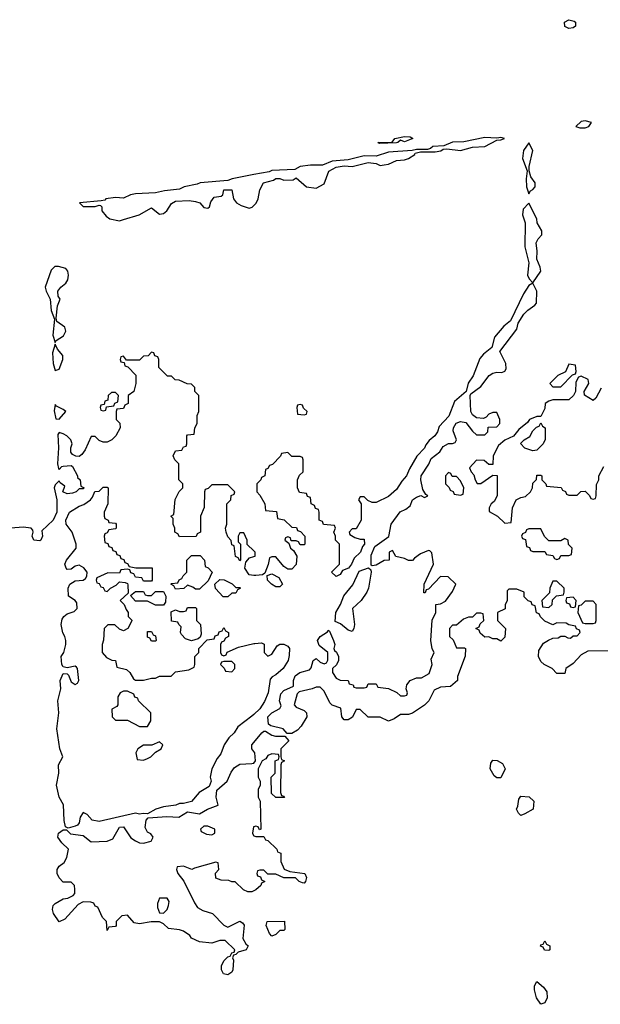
# Model space of a CAD drawing. Header units: inches. Extents: x 2769577 to 2880010, y 685631 to 825129.
# Tile 37 of 155: x 2788833 to 2791726, y 731378 to 736282. Entities that reach past the tile are written whole.
import ezdxf

# ---------------------------------------------------------------- set-up
doc = ezdxf.new("R2010")
doc.units = ezdxf.units.IN
doc.header["$MEASUREMENT"] = 0
doc.layers.add('C7783', color=7, linetype='Continuous')
doc.layers.add('C7793', color=7, linetype='Continuous')

msp = doc.modelspace()

# ---------------------------------------------------------------- linework, layer by layer
at = {"layer": 'C7783', "color": 4, "elevation": 8}
for points in [[(2790000, 735510.4), (2789891.3, 735490), (2789870, 735480.9), (2789732, 735470), (2789717.4, 735462.6), (2789652, 735450), (2789630, 735437.2), (2789554, 735430), (2789510, 735419), (2789410, 735415.1), (2789384.7, 735410), (2789350, 735392.7), (2789310, 735395.6), (2789262, 735390), (2789256.9, 735383.1), (2789239.8, 735380.2), (2789132, 735370), (2789150, 735352), (2789210, 735351.3), (2789230, 735358), (2789236, 735356), (2789242, 735350), (2789242, 735330), (2789263.5, 735303.5), (2789282, 735290), (2789330, 735280.7), (2789350, 735286.8), (2789429.1, 735310.9), (2789490, 735344.7), (2789530, 735314), (2789550, 735316.3), (2789566, 735330), (2789590, 735366), (2789610, 735378), (2789678, 735382), (2789710, 735377.3), (2789730.5, 735370.5), (2789750, 735346.8), (2789770, 735342.8), (2789779, 735350), (2789786, 735374), (2789802.7, 735397.3), (2789836.4, 735403.6), (2789846, 735410), (2789850, 735434), (2789890, 735434), (2789898, 735390), (2789914, 735370), (2789936, 735356), (2789975.9, 735344.1), (2789992, 735348), (2790000, 735356)], [(2790000, 733635.8), (2789967.3, 733667.3), (2789966, 733690), (2789950, 733726), (2789930, 733726), (2789922, 733710), (2789922, 733682), (2789934, 733670), (2789934, 733590), (2789930, 733586), (2789922, 733602), (2789908.4, 733608.4), (2789902, 733662), (2789890, 733666), (2789887.3, 733687.3), (2789870, 733706), (2789862, 733730), (2789858, 733750), (2789866, 733770), (2789866, 733870), (2789886, 733890), (2789887.3, 733912.7), (2789902, 733918), (2789906, 733930), (2789870, 733966), (2789790, 733966), (2789772.7, 733947.3), (2789758, 733942), (2789754, 733930), (2789752.7, 733852.7), (2789734, 733810), (2789734, 733730), (2789718, 733722), (2789712.7, 733707.3), (2789630, 733706), (2789622, 733722), (2789606, 733730), (2789606, 733750), (2789598, 733770), (2789598, 733798), (2789586, 733810), (2789602, 733818), (2789608.4, 733891.6), (2789627.3, 733932.7), (2789646, 733950), (2789646, 733970), (2789626, 733990), (2789626, 734070), (2789606, 734090), (2789598, 734110), (2789610, 734134), (2789642, 734138), (2789650, 734154), (2789662, 734158), (2789666, 734170), (2789666, 734210), (2789670, 734214), (2789702, 734218), (2789706, 734250), (2789718, 734270), (2789718, 734310), (2789726, 734330), (2789726, 734410), (2789706, 734430), (2789706, 734450), (2789690, 734466), (2789668.4, 734468.4), (2789627.3, 734487.3), (2789608.4, 734488.4), (2789590, 734506), (2789570, 734506), (2789526, 734550), (2789526, 734590), (2789522, 734602), (2789507.3, 734607.3), (2789502, 734622), (2789490, 734626), (2789472.7, 734607.3), (2789450, 734606), (2789430, 734586), (2789366, 734586), (2789350, 734606), (2789338, 734602), (2789334, 734590), (2789338, 734578), (2789354, 734574), (2789358, 734558), (2789372.7, 734552.7), (2789411.6, 734511.6), (2789412, 734470), (2789402, 734430), (2789374, 734410), (2789374, 734370), (2789358, 734362), (2789350, 734346), (2789318, 734342), (2789314, 734330), (2789314, 734290), (2789332.7, 734272.7), (2789334, 734250), (2789312, 734210), (2789292, 734190), (2789270, 734178), (2789250, 734178), (2789230, 734186), (2789210, 734206), (2789190, 734206), (2789159.6, 734140.4), (2789143.6, 734116.4), (2789130, 734106), (2789112.7, 734107.3), (2789096.4, 734116.4), (2789088.4, 734128.4), (2789088, 734150), (2789094, 734170), (2789088, 734190), (2789068, 734210), (2789050, 734219), (2789030, 734226), (2789023.6, 734216.4), (2789026.8, 734150), (2789021, 734070), (2789026, 734046), (2789030, 734042), (2789042.7, 734057.3), (2789050, 734058.8), (2789090, 734061), (2789096.8, 734056.8), (2789122, 734010), (2789122, 734002), (2789134, 733990), (2789138, 733958), (2789154, 733950), (2789150, 733946), (2789130, 733946), (2789114, 733930), (2789096.3, 733923.7), (2789070, 733921.2), (2789048, 733930), (2789058, 733958), (2789034.6, 733974.6), (2789030, 733986), (2789010, 733966), (2789004.7, 733950), (2789018, 733890), (2789018, 733830), (2789000.7, 733790), (2788944, 733736), (2788947.7, 733710), (2788938.8, 733690), (2788933, 733687), (2788903.7, 733690), (2788895.1, 733710), (2788901.2, 733730), (2788899.3, 733739.3), (2788890, 733748.7), (2788850, 733754), (2788790, 733749.5)], [(2790000, 732822.2), (2789990, 732813.2), (2789919.6, 732760.4), (2789902, 732730), (2789875.3, 732704.7), (2789851.3, 732670), (2789835.3, 732624.7), (2789816.9, 732603.1), (2789790.8, 732550), (2789782.8, 732510), (2789786.8, 732490), (2789778, 732462), (2789727.1, 732432.9), (2789690, 732388.7), (2789650, 732378), (2789630, 732378), (2789610.9, 732369.1), (2789550, 732362), (2789510.9, 732349.1), (2789470, 732326), (2789448.7, 732328.7), (2789430, 732325.2), (2789410, 732329.3), (2789230, 732288.4), (2789195.1, 732295.1), (2789170, 732324), (2789150, 732332.7), (2789134.8, 732310), (2789130, 732282), (2789121, 732270), (2789110, 732264.5), (2789075.3, 732255.3), (2789061.2, 732261.2), (2789054.2, 732294.2), (2789052, 732372), (2789029.4, 732410), (2789016.9, 732470), (2789027.6, 732530), (2789027, 732570), (2789049, 732610), (2789032.7, 732650), (2789018.7, 732750), (2789027.6, 732830), (2789022.6, 732890), (2789038, 732950), (2789035.1, 732990), (2789050, 733026), (2789070, 733024.7), (2789077.3, 733017.3), (2789090, 732984.7), (2789110, 732971.3), (2789122, 732978), (2789128.7, 732990), (2789122, 733050), (2789117.2, 733057.2), (2789110, 733062), (2789070, 733054), (2789050, 733059), (2789042.7, 733070), (2789039.3, 733110), (2789054, 733130), (2789064, 733170), (2789064, 733190), (2789059, 733210), (2789047.7, 733227.7), (2789039.7, 733270), (2789044.5, 733295.5), (2789054, 733310), (2789070, 733323.1), (2789105.1, 733334.9), (2789119.3, 733350), (2789118.4, 733378.4), (2789109.5, 733389.5), (2789077.2, 733410), (2789075.1, 733450), (2789083.7, 733470), (2789110, 733487.7), (2789149.3, 733490.7), (2789162, 733498), (2789168.7, 733510), (2789169, 733530), (2789152.7, 733552.7), (2789130, 733564.5), (2789110, 733560.7), (2789090, 733544.5), (2789070, 733543.7), (2789064.5, 733550), (2789058.7, 733570), (2789066, 733590), (2789114, 733650), (2789115.3, 733670), (2789094, 733730), (2789065.2, 733770), (2789064, 733790), (2789082, 733830), (2789130, 733858.8), (2789153.2, 733866.8), (2789186, 733890), (2789196.4, 733903.6), (2789207.3, 733932.7), (2789230, 733934), (2789250, 733954), (2789270, 733954), (2789274, 733950), (2789272, 733870), (2789254, 733830), (2789254, 733810), (2789258, 733798), (2789274, 733790), (2789278, 733778), (2789310, 733774), (2789314, 733770), (2789314, 733750), (2789310, 733746), (2789278, 733742), (2789270, 733726), (2789258, 733722), (2789254, 733710), (2789258, 733678), (2789272.7, 733672.7), (2789278, 733658), (2789292.7, 733652.7), (2789298, 733638), (2789312.7, 733632.7), (2789318, 733618), (2789332.7, 733612.7), (2789338, 733598), (2789352.7, 733592.7), (2789358, 733578), (2789370, 733574), (2789378, 733558), (2789412.7, 733552.7), (2789492.7, 733552.7), (2789494, 733490), (2789490, 733486), (2789450, 733486), (2789442, 733502), (2789410, 733506), (2789402, 733522), (2789387.3, 733527.3), (2789382, 733542), (2789370, 733546), (2789338, 733542), (2789330, 733526), (2789272.7, 733527.3), (2789218, 733502), (2789214, 733490), (2789218, 733478), (2789230, 733474), (2789238, 733458), (2789250, 733454), (2789258, 733438), (2789270, 733434), (2789286, 733450), (2789314.6, 733465.4), (2789330, 733482), (2789359.6, 733479.6), (2789370, 733474), (2789372.7, 733467.3), (2789374, 733426), (2789334, 733390), (2789354, 733370), (2789363.6, 733343.6), (2789374, 733330), (2789374, 733310), (2789391.6, 733291.6), (2789391.6, 733288.4), (2789372, 733250), (2789350, 733238), (2789330, 733246), (2789307.3, 733267.3), (2789272.7, 733267.3), (2789254, 733250), (2789251.6, 733191.6), (2789244.7, 733170), (2789244.7, 733130), (2789265.4, 733105.4), (2789292.7, 733092.7), (2789311.1, 733091.1), (2789318, 733058), (2789365.4, 733045.4), (2789382, 733030), (2789399.6, 732999.6), (2789410, 732992), (2789450, 732992), (2789490, 733002), (2789510, 733002), (2789530, 733012), (2789587.3, 733012.7), (2789610, 733034), (2789676.4, 733043.6), (2789702, 733058), (2789706, 733070), (2789706, 733110), (2789726, 733130), (2789726, 733150), (2789767.3, 733192.7), (2789802, 733198), (2789807.3, 733212.7), (2789822, 733218), (2789827.3, 733232.7), (2789842, 733238), (2789850, 733254), (2789858, 733238), (2789874, 733230), (2789874, 733210), (2789858, 733202), (2789850, 733186), (2789838, 733182), (2789834, 733170), (2789834, 733130), (2789838, 733118), (2789850, 733114), (2789862, 733118), (2789867.3, 733132.7), (2789923.1, 733156.9), (2790000, 733174.3)], [(2790000, 733514.2), (2789976.4, 733516.4), (2789955.3, 733550), (2789960.4, 733579.6), (2789978, 733602), (2790000, 733608.3)], [(2790000, 732636.6), (2789989.4, 732650), (2789989.5, 732670), (2790000, 732682.7)], [(2790000, 731943), (2789990, 731938), (2789970, 731938), (2789948.9, 731948.9), (2789907.3, 731987.3), (2789890, 731988), (2789875.3, 731995.3), (2789836.4, 731996.4), (2789810, 732006), (2789808.4, 732031.6), (2789826, 732050), (2789822, 732082), (2789810, 732086), (2789703.6, 732056.4), (2789691.1, 732048.9), (2789650, 732066), (2789618, 732062), (2789614, 732050), (2789622, 732030), (2789651, 731991), (2789703.5, 731883.5), (2789719.6, 731859.6), (2789745.4, 731845.4), (2789794, 731830), (2789850, 731772), (2789870, 731762), (2789930, 731791.3), (2789943.6, 731783.6), (2789951.6, 731771.6), (2789945.4, 731705.4), (2789959.6, 731679.6), (2789972, 731670), (2789962, 731650), (2789922, 731638), (2789910, 731626), (2789898, 731622), (2789894, 731610), (2789898, 731598), (2789896, 731550), (2789890, 731538), (2789870, 731524), (2789848, 731530), (2789838, 731550), (2789838, 731570), (2789850, 731594), (2789870, 731614), (2789882, 731618), (2789890, 731634), (2789902, 731638), (2789906, 731650), (2789856.4, 731696.4), (2789830, 731695.3), (2789790, 731682), (2789728.9, 731688.9), (2789690, 731708), (2789680.4, 731720.4), (2789650, 731742), (2789630, 731748.7), (2789575.3, 731755.3), (2789550, 731778), (2789530, 731788), (2789488, 731788), (2789430, 731779), (2789404, 731784), (2789370, 731822), (2789342, 731818), (2789314, 731790), (2789314, 731770), (2789310, 731766), (2789278, 731762), (2789270, 731746), (2789266, 731790), (2789246, 731810), (2789222, 731862), (2789210, 731866), (2789202, 731882), (2789187.3, 731887.3), (2789150, 731888), (2789124.7, 731875.3), (2789058, 731802), (2789030, 731788.7), (2789002, 731830), (2788997, 731850), (2788999.5, 731870), (2789010, 731880.5), (2789050, 731902.8), (2789074, 731906), (2789100.4, 731919.6), (2789108, 731930), (2789108, 731950), (2789106, 731970), (2789090, 731986), (2789050, 731986), (2789030, 732008), (2789019.3, 732030), (2789020.9, 732050), (2789030, 732066), (2789055.5, 732084.5), (2789069, 732110), (2789076, 732150), (2789042.6, 732182.6), (2789023.7, 732210), (2789026, 732230), (2789050, 732247.3), (2789066.8, 732246.8), (2789087, 732227), (2789150, 732218.4), (2789190, 732188), (2789268.9, 732191.1), (2789298, 732202), (2789330, 732260.7), (2789350, 732262), (2789387.8, 732207.8), (2789410, 732192), (2789430, 732183), (2789450, 732180.5), (2789488, 732190), (2789499, 732210), (2789486.3, 732226.3), (2789470, 732235.1), (2789459.3, 732259.3), (2789464.1, 732295.9), (2789473.2, 732306.8), (2789566.6, 732313.4), (2789626, 732310), (2789670, 732336), (2789730, 732326.8), (2789769.7, 732350.3), (2789822, 732370), (2789813, 732410), (2789815.6, 732444.4), (2789867, 732490), (2789886.6, 732533.4), (2789902.9, 732557.1), (2789930, 732573.7), (2789990, 732577.3), (2790000, 732579.5)], [(2790000, 732262.7), (2789998, 732262), (2789994, 732230), (2789998, 732218), (2790000, 732217.3)]]:
    msp.add_lwpolyline(points, dxfattribs=at)
for points in [[(2789027.5, 735052.5), (2789007.7, 735052.3), (2788990, 735035.3), (2788961, 734950), (2788964.7, 734930), (2788984.7, 734890), (2788990, 734834), (2789006.8, 734790), (2788998.8, 734710), (2789010, 734674), (2789015.3, 734684.7), (2789052.1, 734707.9), (2789064, 734730), (2789059, 734750), (2789018, 734778), (2789014.6, 734794.6), (2789022.5, 734857.5), (2789035.3, 734890), (2789025.2, 734905.2), (2789022.7, 734930), (2789039, 734950), (2789064, 734970), (2789073.2, 734986.8), (2789077.2, 735010), (2789074, 735030), (2789063.2, 735043.2)], [(2789010, 734666), (2788996.9, 734623.1), (2789001, 734570), (2789010, 734534), (2789030, 734542), (2789048.7, 734590), (2789049, 734610), (2789021.2, 734641.2)], [(2789310, 734426), (2789290, 734426), (2789274, 734410), (2789272.7, 734387.3), (2789258, 734382), (2789254, 734366), (2789238, 734362), (2789234, 734350), (2789238, 734338), (2789250, 734334), (2789262, 734338), (2789266, 734354), (2789302, 734358), (2789307.3, 734372.7), (2789322, 734378), (2789326, 734410)], [(2789010, 734366), (2789005.4, 734334.6), (2789014, 734294), (2789030, 734292), (2789064, 734330), (2789050, 734341.2), (2789016.4, 734356.4)], [(2789710, 733446), (2789696.4, 733456.4), (2789670, 733466), (2789651.6, 733448.4), (2789610, 733446), (2789602, 733462), (2789586, 733470), (2789590, 733474), (2789622, 733478), (2789627.3, 733492.7), (2789642, 733498), (2789647.3, 733512.7), (2789666, 733530), (2789666, 733590), (2789690, 733614), (2789732.7, 733612.7), (2789754, 733590), (2789758, 733558), (2789772.7, 733552.7), (2789792, 733530), (2789772.7, 733487.3), (2789730, 733446)], [(2789910, 733454), (2789930, 733454), (2789934, 733450), (2789918, 733442), (2789910, 733426), (2789890, 733426), (2789870, 733408), (2789847.3, 733407.3), (2789808.4, 733448.4), (2789806, 733470), (2789830, 733494), (2789851.6, 733491.6), (2789891.6, 733471.6)], [(2789510, 733366), (2789470, 733386), (2789410, 733386), (2789386, 733414), (2789410, 733434), (2789450, 733434), (2789458, 733418), (2789470, 733414), (2789490, 733414), (2789510, 733434), (2789550, 733434), (2789562, 733410), (2789559.6, 733380.4), (2789550, 733366)], [(2789690, 733188), (2789659, 733199), (2789640.2, 733220.2), (2789635.3, 733230), (2789638, 733258), (2789626, 733270), (2789622, 733282), (2789590, 733286), (2789587.3, 733332.7), (2789610, 733342), (2789630, 733334), (2789650, 733334), (2789662, 733338), (2789670, 733354), (2789710, 733354), (2789714, 733350), (2789714, 733290), (2789734, 733270), (2789738, 733222), (2789732.7, 733207.3), (2789722, 733198)], [(2789490, 733186), (2789482, 733202), (2789470, 733206), (2789470, 733234), (2789490, 733234), (2789498, 733218), (2789510, 733214), (2789514, 733190), (2789510, 733186)], [(2789890, 733086), (2789850, 733086), (2789838, 733082), (2789834, 733070), (2789852.7, 733052.7), (2789858, 733038), (2789890, 733034), (2789906, 733050), (2789906, 733070)], [(2789370, 732938), (2789350, 732938), (2789334, 732930), (2789322, 732910), (2789322, 732870), (2789318, 732862), (2789292.7, 732847.3), (2789294, 732810), (2789310, 732794), (2789370, 732794), (2789430, 732762), (2789470, 732762), (2789486, 732790), (2789486, 732830), (2789426, 732890), (2789422, 732902), (2789407.3, 732907.3), (2789402, 732922)], [(2789530, 732686), (2789492, 732668), (2789450, 732668), (2789422, 732650), (2789412, 732630), (2789418, 732598), (2789450, 732594), (2789470, 732602), (2789486, 732610), (2789510, 732634), (2789538, 732650), (2789546, 732670)], [(2789770, 732266), (2789750, 732266), (2789734, 732250), (2789738, 732238), (2789764.7, 732224.7), (2789790, 732222), (2789806, 732230), (2789806, 732250)], [(2789567.3, 731907.3), (2789530, 731906), (2789519.6, 731880.4), (2789519.6, 731859.6), (2789530, 731834), (2789550, 731832), (2789568, 731850), (2789575.3, 731870), (2789578, 731890)]]:
    msp.add_lwpolyline(points, close=True, dxfattribs=at)
at = {"layer": 'C7793', "color": 4}
for points, elevation in [([(2791570, 736238), (2791550, 736248), (2791548, 736270), (2791570, 736282), (2791595.3, 736275.3), (2791602, 736270), (2791602, 736250), (2791590, 736242)], 4), ([(2791650, 735778.4), (2791630, 735775.1), (2791604.7, 735750), (2791623.5, 735743.5), (2791650, 735744), (2791668, 735750), (2791682, 735770)], 8), ([(2790750, 735674), (2790730, 735682), (2790718, 735670), (2790710, 735668.6), (2790626, 735666), (2790618, 735670), (2790688.7, 735671.3), (2790702, 735690), (2790750, 735700.7), (2790778.5, 735698.5), (2790791.3, 735690)], 4), ([(2791370, 735668.7), (2791344, 735630), (2791338.8, 735590), (2791362, 735530), (2791356, 735490), (2791358.8, 735450), (2791370, 735414), (2791378, 735430), (2791390, 735436), (2791401.2, 735450), (2791401.2, 735470), (2791380.1, 735500.1), (2791372.3, 735530), (2791372.3, 735550), (2791389.3, 735630)], 8), ([(2791370, 735368), (2791342, 735338), (2791338, 735310), (2791351, 735270), (2791350.8, 735150), (2791370.7, 735070.7), (2791364, 735010), (2791370.8, 734990.8), (2791390, 734972), (2791429.5, 735030), (2791426.6, 735050), (2791409.2, 735090), (2791411.4, 735128.6), (2791406.6, 735170), (2791416.2, 735190), (2791435.1, 735210), (2791435.1, 735230), (2791411.8, 735270), (2791409.3, 735290)], 8), ([(2791570, 734566), (2791552.7, 734527.3), (2791514, 734510), (2791474, 734470), (2791490, 734454), (2791530, 734454), (2791587.3, 734512.7), (2791602, 734518), (2791606, 734530), (2791602, 734562)], 8), ([(2790230, 734366), (2790218, 734362), (2790214, 734350), (2790218, 734318), (2790250, 734314), (2790262, 734318), (2790266, 734330), (2790247.3, 734347.3), (2790242, 734362)], 8), ([(2791390, 734135.3), (2791350, 734148.7), (2791328, 734172), (2791346, 734190), (2791374.6, 734205.4), (2791390, 734234), (2791407.3, 734252.7), (2791422, 734258), (2791430, 734274), (2791438, 734258), (2791452, 734250), (2791451.6, 734191.6), (2791442, 734170), (2791410, 734138)], 8), ([(2790970, 734026), (2790954, 734010), (2790954, 733970), (2790972.7, 733952.7), (2790978, 733938), (2790992.7, 733932.7), (2790998, 733918), (2791030, 733914), (2791042, 733918), (2791046, 733950), (2791030, 733986), (2791010, 734006), (2790987.3, 734007.3), (2790982, 734022)], 8), ([(2791430, 733746), (2791370, 733746), (2791358, 733742), (2791352.7, 733727.3), (2791338, 733722), (2791334, 733710), (2791338, 733698), (2791352.7, 733692.7), (2791358, 733658), (2791372.7, 733652.7), (2791378, 733638), (2791390, 733634), (2791450, 733634), (2791458, 733618), (2791490, 733614), (2791498, 733598), (2791510, 733594), (2791522, 733598), (2791530, 733614), (2791570, 733614), (2791582, 733618), (2791586, 733650), (2791567.3, 733667.3), (2791566, 733690), (2791550, 733698), (2791530, 733686), (2791470, 733686), (2791447.3, 733707.3)], 8), ([(2790490, 733235.3), (2790470, 733241.2), (2790432.4, 733272.4), (2790404.5, 733284.5), (2790408.4, 733330), (2790431.1, 733368.9), (2790447.9, 733412.1), (2790492.5, 733467.5), (2790524.6, 733535.4), (2790571.3, 733551.3), (2790582, 733542), (2790584.9, 733530), (2790571.3, 733450), (2790562.8, 733430), (2790534, 733390), (2790490.8, 733350), (2790500.7, 733270), (2790498.8, 733250)], 8), ([(2790110, 733458), (2790088, 733470), (2790068, 733490), (2790066, 733514), (2790090, 733522), (2790123.6, 733503.6), (2790142, 733470), (2790130, 733458)], 8), ([(2791510, 733486), (2791490, 733486), (2791474, 733450), (2791472.7, 733427.3), (2791434, 733390), (2791438, 733358), (2791470, 733354), (2791486, 733370), (2791487.3, 733392.7), (2791507.3, 733412.7), (2791542, 733418), (2791546, 733430), (2791546, 733450)], 8), ([(2791590, 733406), (2791558, 733402), (2791554, 733390), (2791558, 733378), (2791572.7, 733372.7), (2791578, 733358), (2791590, 733354), (2791602, 733358), (2791606, 733390)], 8), ([(2791690, 733386), (2791650, 733386), (2791630, 733366), (2791618, 733362), (2791614, 733330), (2791638, 733278), (2791650, 733274), (2791690, 733274), (2791702, 733278), (2791706, 733290), (2791706, 733370)], 8), ([(2791210, 732506), (2791196.4, 732516.4), (2791178, 732550), (2791180.4, 732579.6), (2791190, 732594), (2791211.6, 732591.6), (2791238, 732578), (2791251.6, 732551.6), (2791230, 732506)], 8), ([(2791330, 732318), (2791318, 732330), (2791308, 732350), (2791315.3, 732364.7), (2791320.4, 732399.6), (2791330, 732414), (2791371.6, 732411.6), (2791394, 732390), (2791392, 732350), (2791350, 732326)], 8), ([(2790090, 731718), (2790078, 731730), (2790062, 731770), (2790066, 731790), (2790152.7, 731792.7), (2790154, 731750), (2790150, 731746), (2790130, 731746), (2790110, 731726)], 8), ([(2791470, 731646), (2791447.3, 731647.3), (2791442, 731662), (2791428, 731668), (2791430, 731674), (2791442, 731678), (2791450, 731694), (2791458, 731678), (2791474, 731670), (2791474, 731650)], 8), ([(2791430, 731378), (2791408.7, 731410), (2791398, 731450), (2791398, 731470), (2791410, 731492), (2791443.6, 731463.6), (2791459.6, 731439.6), (2791462, 731410), (2791450, 731386)], 8)]:
    msp.add_lwpolyline(points, close=True, dxfattribs=dict(at, elevation=elevation))
at = {"layer": 'C7793', "color": 4, "elevation": 8}
for points in [[(2790000, 735356), (2790012, 735368), (2790022, 735390), (2790030, 735434), (2790048, 735470), (2790097.2, 735482.8), (2790110, 735491.3), (2790130, 735491.3), (2790150, 735482), (2790195.3, 735484.7), (2790210, 735494), (2790262, 735450), (2790310, 735442.8), (2790350, 735464.7), (2790372.9, 735527.1), (2790410, 735546.8), (2790450, 735554), (2790490, 735550.8), (2790570, 735570.7), (2790610, 735566), (2790630, 735556), (2790650, 735558.8), (2790670, 735562.8), (2790710, 735580.7), (2790750, 735584), (2790770, 735590.6), (2790801.2, 735610), (2790803.2, 735616.8), (2790830, 735624), (2790904, 735624), (2790931.9, 735628.1), (2790943.1, 735636.9), (2790961.2, 735638.8), (2791030, 735630.8), (2791090, 735646.8), (2791150, 735650.8), (2791210, 735682), (2791230, 735682.8), (2791248, 735690), (2791230, 735696), (2791210, 735692.7), (2791150, 735695.6), (2791046, 735674), (2790990, 735672.2), (2790946.6, 735653.4), (2790892, 735650), (2790879.8, 735640.2), (2790864.5, 735635.5), (2790810, 735636.2), (2790789, 735631), (2790670, 735622.7), (2790610, 735602.9), (2790550, 735604.5), (2790470, 735583.7), (2790390, 735576.9), (2790342.5, 735557.5), (2790282.9, 735557.1), (2790230, 735551), (2790204.7, 735535.3), (2790090, 735531), (2790075.5, 735524.5), (2790000, 735510.4)], [(2791790, 733138), (2791663.6, 733136.4), (2791630, 733118), (2791590, 733075.3), (2791554, 733050), (2791550, 733026), (2791510, 733026), (2791486, 733050), (2791446, 733070), (2791430, 733086), (2791418, 733110), (2791420.4, 733139.6), (2791443.1, 733176.9), (2791468.4, 733191.6), (2791490, 733202), (2791516.4, 733203.6), (2791530, 733212), (2791550, 733212), (2791563.6, 733203.6), (2791578, 733202), (2791590, 733214), (2791610, 733214), (2791626, 733230), (2791622, 733242), (2791607.3, 733247.3), (2791602, 733262), (2791568.4, 733268.4), (2791556.4, 733276.4), (2791510, 733278), (2791490, 733268), (2791450, 733286), (2791427.3, 733307.3), (2791422, 733322), (2791407.3, 733327.3), (2791402, 733362), (2791387.3, 733367.3), (2791382, 733382), (2791367.3, 733387.3), (2791347.3, 733407.3), (2791346, 733430), (2791310, 733446), (2791270, 733446), (2791262, 733438), (2791262, 733390), (2791252.7, 733367.3), (2791251.6, 733348.4), (2791214, 733330), (2791214, 733290), (2791254, 733250), (2791250, 733206), (2791230, 733186), (2791210, 733198), (2791190, 733198), (2791170, 733208), (2791150, 733206), (2791127.3, 733227.3), (2791122, 733242), (2791106, 733250), (2791122, 733258), (2791127.3, 733272.7), (2791146, 733290), (2791142, 733322), (2791130, 733326), (2791110, 733326), (2791090, 733306), (2791070, 733306), (2791043.6, 733296.4), (2791010, 733266), (2790990, 733266), (2790974, 733250), (2790974, 733210), (2790992.7, 733192.7), (2791010, 733154), (2791050, 733154), (2791054, 733150), (2791052.7, 733112.7), (2791014, 733010), (2791014, 732990), (2790979.6, 732960.4), (2790930, 732958), (2790898, 732942), (2790871.1, 732888.9), (2790850, 732868), (2790790, 732828), (2790770, 732822), (2790730, 732822), (2790699.8, 732800.2), (2790670, 732788.7), (2790630, 732808.7), (2790568.7, 732808.7), (2790530, 732846), (2790510, 732846), (2790491.1, 732808.9), (2790470, 732795.3), (2790450, 732795.3), (2790439, 732810), (2790432.9, 732852.9), (2790390, 732868), (2790379, 732879), (2790350, 732938), (2790330, 732958), (2790310, 732958), (2790291.1, 732948.9), (2790225.4, 732934.6), (2790216, 732924), (2790201, 732870), (2790210, 732858), (2790250, 732842), (2790262, 732830), (2790264.7, 732810), (2790236, 732764), (2790216.9, 732743.1), (2790190, 732726), (2790166, 732726), (2790146, 732750), (2790084.7, 732764.7), (2790072.9, 732772.9), (2790069.7, 732810.4), (2790089.6, 732830.4), (2790129.4, 732850.6), (2790135.5, 732864.5), (2790127.6, 732890), (2790135.2, 732924.8), (2790150, 732940.4), (2790197.5, 732962.5), (2790197.6, 732990), (2790205.9, 733014.1), (2790229.7, 733030.3), (2790276.5, 733043.5), (2790285.6, 733054.4), (2790295.3, 733090), (2790310, 733101), (2790330, 733082), (2790350, 733074), (2790362, 733078), (2790368, 733092), (2790368.7, 733130), (2790324.6, 733164.6), (2790316.9, 733190), (2790329.7, 733210.3), (2790366.8, 733233.2), (2790370, 733242), (2790376.9, 733236.9), (2790397.3, 733190), (2790402.8, 733170), (2790398, 733150), (2790401, 733141), (2790411.3, 733131.3), (2790422, 733110), (2790422, 733090), (2790410.9, 733069.1), (2790392, 733050), (2790392, 733030), (2790410, 733002), (2790430, 732992), (2790470, 732991.3), (2790474, 732974), (2790494, 732970), (2790498, 732958), (2790510, 732954), (2790550, 732954), (2790562, 732958), (2790570, 732974), (2790610, 732974), (2790618, 732958), (2790670, 732951.3), (2790711.6, 732931.6), (2790730, 732914), (2790750, 732914), (2790762, 732918), (2790766, 732930), (2790758, 732950), (2790762, 732970), (2790778, 732990), (2790810, 733004.7), (2790835.3, 733004.7), (2790874, 733026), (2790888.7, 733070), (2790883.1, 733096.9), (2790898, 733130), (2790888.9, 733148.9), (2790881.2, 733190), (2790888.7, 733291.3), (2790906, 733330), (2790906, 733370), (2790930, 733372), (2790954.6, 733385.4), (2790990, 733434), (2791006, 733470), (2790967.3, 733507.3), (2790930, 733508), (2790870, 733446), (2790858, 733442), (2790852.7, 733427.3), (2790847.3, 733427.3), (2790848, 733470), (2790895.3, 733570), (2790887.3, 733627.3), (2790876.4, 733636.4), (2790870, 733638), (2790830, 733622), (2790799.6, 733600.4), (2790790, 733588), (2790770, 733588), (2790750, 733598), (2790708, 733608), (2790690, 733638), (2790674, 733630), (2790674, 733590), (2790650, 733588.7), (2790610, 733565.2), (2790590, 733562), (2790585.2, 733565.2), (2790584.2, 733615.8), (2790602.6, 733657.4), (2790672, 733708), (2790684.7, 733770), (2790728.5, 733831.5), (2790756.3, 733843.7), (2790779.1, 733860.9), (2790789.8, 733890.2), (2790810, 733904), (2790832, 733912), (2790850, 733902), (2790866, 733910), (2790856.4, 733916.4), (2790842.5, 733942.5), (2790832.3, 733990), (2790833.7, 734010), (2790871.8, 734068.2), (2790883.5, 734096.5), (2790926, 734130), (2790943.8, 734156.2), (2790970, 734170.7), (2790989.2, 734170.8), (2791003.1, 734176.9), (2791009, 734190), (2790993.6, 734233.6), (2790994.7, 734250), (2791008.2, 734271.8), (2791030, 734280.3), (2791056.5, 734276.5), (2791090, 734232), (2791110, 734214), (2791150, 734214), (2791166, 734230), (2791167.3, 734252.7), (2791210, 734254), (2791226, 734270), (2791226, 734290), (2791210, 734326), (2791190, 734326), (2791170, 734318), (2791158, 734302), (2791143.6, 734296.4), (2791110, 734299), (2791090, 734314), (2791080.9, 734330), (2791077.2, 734410), (2791080.9, 734419.1), (2791130, 734454.8), (2791172, 734510), (2791190, 734521.1), (2791210, 734526.4), (2791235.5, 734524.5), (2791250, 734531.3), (2791256.6, 734543.4), (2791255.6, 734570), (2791226, 734630), (2791310, 734741), (2791317, 734770), (2791345.4, 734814.6), (2791365.1, 734834.9), (2791400.5, 734859.5), (2791407.6, 734870), (2791409.5, 734929.5), (2791390, 734969), (2791370, 734958), (2791343.1, 734916.9), (2791278, 734782), (2791244.9, 734755.1), (2791198.8, 734701.2), (2791186, 734650), (2791143.5, 734616.5), (2791126, 734594), (2791092.4, 734507.6), (2791067.7, 734472.3), (2791058, 734430), (2790999.8, 734380.2), (2790972.1, 734307.9), (2790924, 734256), (2790914.8, 734230), (2790901, 734210), (2790874, 734186), (2790856, 734164), (2790850, 734148), (2790811.1, 734108.9), (2790774.8, 734045.2), (2790761, 734010), (2790736.8, 733983.2), (2790710, 733942), (2790670, 733908), (2790610, 733878), (2790590, 733878), (2790568, 733888), (2790550, 733906), (2790530, 733906), (2790522, 733890), (2790534, 733870), (2790534, 733790), (2790510, 733746), (2790490, 733746), (2790474, 733730), (2790478, 733718), (2790503.6, 733703.6), (2790530, 733694), (2790550, 733694), (2790551.3, 733670), (2790541.4, 733658.6), (2790530.6, 733630), (2790499.8, 733600.2), (2790486, 733570), (2790471, 733550), (2790442, 733538), (2790430, 733518), (2790410, 733508.7), (2790386, 733530), (2790426, 733570), (2790426, 733670), (2790406, 733690), (2790406, 733710), (2790398, 733730), (2790406, 733750), (2790402, 733762), (2790347.3, 733767.3), (2790342, 733782), (2790326, 733790), (2790326, 733830), (2790322, 733842), (2790307.3, 733847.3), (2790302, 733862), (2790286, 733870), (2790282, 733902), (2790267.3, 733907.3), (2790262, 733922), (2790227.3, 733927.3), (2790218, 733950), (2790218, 733990), (2790227.3, 734012.7), (2790246, 734030), (2790246, 734090), (2790242, 734102), (2790230, 734106), (2790190, 734106), (2790170, 734126), (2790138, 734122), (2790132.7, 734107.3), (2790092.7, 734067.3), (2790078, 734062), (2790070, 734046), (2790058, 734042), (2790054, 734010), (2790038, 734002), (2790034, 733990), (2790014, 733970), (2790014, 733930), (2790030, 733914), (2790054, 733870), (2790058, 733838), (2790112.7, 733832.7), (2790118, 733798), (2790151.6, 733791.6), (2790190, 733754), (2790212.7, 733752.7), (2790218, 733738), (2790232.7, 733732.7), (2790254, 733710), (2790254, 733670), (2790250, 733666), (2790230, 733666), (2790222, 733682), (2790210, 733686), (2790186, 733686), (2790182, 733702), (2790170, 733706), (2790158, 733702), (2790154, 733690), (2790174, 733674), (2790182, 733650), (2790198, 733638), (2790214, 733610), (2790211.6, 733568.4), (2790190, 733546), (2790170, 733546), (2790150, 733558), (2790110, 733606), (2790090, 733606), (2790078, 733602), (2790071.6, 733568.4), (2790054, 733526), (2790043.6, 733516.4), (2790010, 733513.2), (2790000, 733514.2)], [(2791730, 734446), (2791703.6, 734396.4), (2791690, 734386), (2791647.3, 734412.7), (2791646, 734430), (2791668, 734470), (2791666, 734490), (2791630, 734506), (2791618, 734502), (2791603.6, 734476.4), (2791602, 734430), (2791592, 734410), (2791570, 734388.7), (2791490, 734388), (2791470, 734382), (2791452, 734370), (2791450, 734346), (2791430, 734306), (2791410, 734306), (2791374, 734290), (2791363.6, 734276.4), (2791319.6, 734240.4), (2791292.7, 734207.3), (2791250, 734188), (2791219.6, 734160.4), (2791192, 734110), (2791190, 734066), (2791170, 734066), (2791147.3, 734087.3), (2791110, 734088), (2791074, 734050), (2791082, 734030), (2791095.3, 734015.3), (2791102, 733990), (2791112.7, 733972.7), (2791130, 733972), (2791190, 734014), (2791211.6, 734011.6), (2791212, 733910), (2791196.9, 733883.1), (2791182, 733870), (2791172, 733850), (2791172.7, 733832.7), (2791214, 733810), (2791250, 733774), (2791282, 733778), (2791288, 733850), (2791306, 733890), (2791330, 733902), (2791353.6, 733906.4), (2791378, 733930), (2791388, 733950), (2791390, 733974), (2791407.3, 733992.7), (2791410, 734014), (2791430, 734014), (2791434, 734010), (2791434, 733990), (2791454, 733970), (2791458, 733958), (2791531.6, 733951.6), (2791538, 733938), (2791552.7, 733932.7), (2791558, 733918), (2791570, 733914), (2791610, 733914), (2791628.4, 733931.6), (2791650, 733934), (2791672.7, 733912.7), (2791678, 733898), (2791690, 733894), (2791702, 733898), (2791706, 733910), (2791707.3, 733967.3), (2791718, 733990), (2791718, 734010), (2791743.1, 734056.9)], [(2790000, 733608.3), (2790006, 733610), (2790006, 733630), (2790000, 733635.8)], [(2790000, 733174.3), (2790004.7, 733175.3), (2790038, 733178), (2790051.6, 733171.6), (2790052, 733130), (2790070, 733112), (2790090, 733122), (2790116.4, 733163.6), (2790130, 733172), (2790150, 733172), (2790170, 733162), (2790178, 733150), (2790175.3, 733115.3), (2790170.7, 733090), (2790146, 733050), (2790110, 733019), (2790090.8, 733009.2), (2790082, 732998), (2790070.5, 732930), (2790053.4, 732886.6), (2790030.4, 732849.6), (2790000, 732822.2)], [(2790000, 732682.7), (2790039, 732730), (2790050, 732738.8), (2790058, 732738), (2790090, 732718), (2790107.3, 732712.7), (2790154, 732714), (2790174, 732690), (2790134, 732650), (2790134, 732610), (2790138, 732598), (2790152, 732590), (2790138, 732582), (2790134, 732570), (2790132.7, 732432.7), (2790138, 732418), (2790150, 732414), (2790152, 732408), (2790110, 732408), (2790088.4, 732428.4), (2790086, 732510), (2790106, 732530), (2790106, 732590), (2790122, 732598), (2790126, 732610), (2790122, 732622), (2790090, 732626), (2790070, 732618), (2790059.8, 732600.2), (2790042, 732590), (2790022, 732550), (2790022, 732510), (2790032, 732490), (2790031.6, 732468.4), (2790022, 732450), (2790022, 732410), (2790032, 732390), (2790034, 732250), (2790027.3, 732247.3), (2790022, 732262), (2790010, 732266), (2790000, 732262.7)], [(2790000, 732579.5), (2790000.4, 732579.6), (2790009, 732590), (2790005.2, 732630), (2790000, 732636.6)], [(2790000, 732217.3), (2790010, 732214), (2790050, 732214), (2790058, 732198), (2790070, 732194), (2790114, 732150), (2790118, 732138), (2790134, 732130), (2790134, 732090), (2790151.6, 732051.6), (2790179.6, 732039.6), (2790254, 732030), (2790262, 732010), (2790258, 731990), (2790250, 731982), (2790243.1, 731983.1), (2790226, 731990), (2790207.3, 732007.3), (2790150, 732008), (2790110, 732026), (2790070, 732026), (2790050, 732046), (2790030, 732046), (2790018, 732042), (2790014, 732030), (2790018, 732018), (2790032.7, 732012.7), (2790038, 731998), (2790054, 731990), (2790038, 731982), (2790034, 731970), (2790010, 731948), (2790000, 731943)]]:
    msp.add_lwpolyline(points, dxfattribs=at)

doc.saveas('drawing.dxf')
